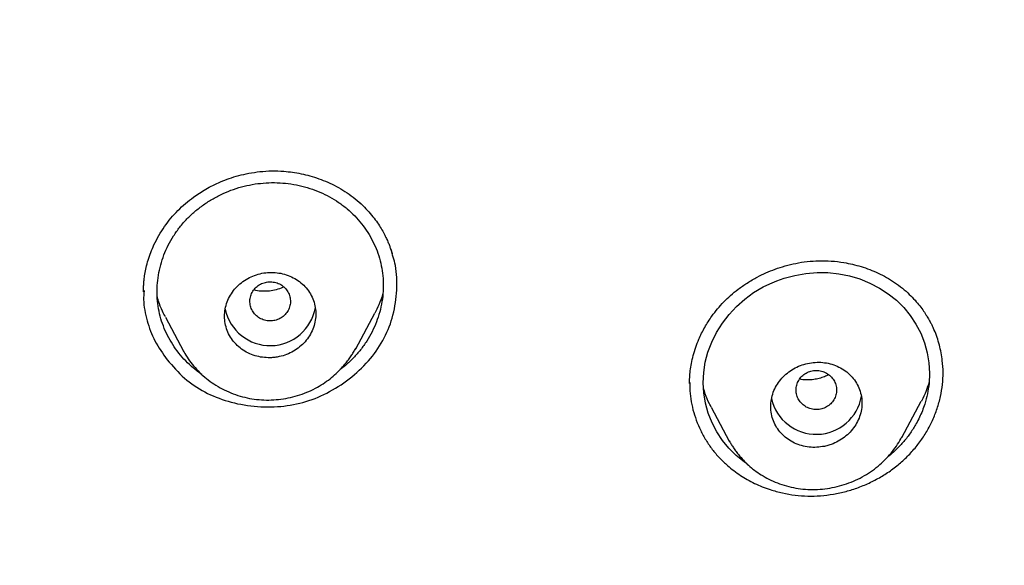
# Model space of a CAD drawing. Header units: millimetres. Extents: x 8 to 827, y 12 to 1643.
# Tile 110 of 134: x 475 to 495, y 1450 to 1461. Entities that reach past the tile are written whole.
import ezdxf

# ---------------------------------------------------------------- set-up
doc = ezdxf.new("R2010")
doc.units = ezdxf.units.MM

msp = doc.modelspace()

# ---------------------------------------------------------------- linework, layer by layer
at = {"color": 7, "linetype": 'Continuous', "lineweight": 30}
for p, q in [((482.199, 1457.21), (482.155, 1457.259)), ((477.892, 1455.525), (477.891, 1455.504)), ((482.066, 1454.376), (482.441, 1455.079)), ((478.312, 1455.003), (478.669, 1454.333)), ((478.681, 1454.32), (478.672, 1454.335)), ((482.072, 1454.397), (482.062, 1454.377)), ((488.653, 1453.712), (488.653, 1453.694)), ((492.836, 1452.624), (493.219, 1453.343)), ((489.077, 1453.224), (489.433, 1452.556)), ((489.45, 1452.54), (489.433, 1452.557)), ((489.448, 1452.538), (489.437, 1452.558))]:
    msp.add_line(p, q, dxfattribs=at)
at = {"color": 7, "linetype": 'Continuous', "lineweight": 30, "flags": 128}
msp.add_lwpolyline([(489.785, 1452.106), (489.733, 1452.14), (489.571, 1452.27), (489.426, 1452.413), (489.297, 1452.57), (489.186, 1452.738), (489.093, 1452.917), (489.019, 1453.107), (488.964, 1453.306), (488.93, 1453.505), (488.919, 1453.707), (488.929, 1453.91), (488.96, 1454.114), (489.013, 1454.313), (489.087, 1454.509), (489.183, 1454.701), (489.297, 1454.885), (489.428, 1455.055), (489.575, 1455.213), (489.738, 1455.357), (489.914, 1455.485), (490.102, 1455.597), (490.234, 1455.662), (490.371, 1455.719), (490.514, 1455.769), (490.727, 1455.826), (490.944, 1455.864), (491.164, 1455.882), (491.38, 1455.88), (491.595, 1455.858), (491.805, 1455.816), (492.008, 1455.755), (492.207, 1455.674), (492.395, 1455.576), (492.569, 1455.462), (492.729, 1455.334), (492.874, 1455.191), (493.004, 1455.033), (493.115, 1454.865), (493.208, 1454.686), (493.282, 1454.497), (493.337, 1454.298), (493.371, 1454.098), (493.383, 1453.895), (493.373, 1453.691), (493.373, 1453.691)], dxfattribs=at)
at = {"color": 7, "linetype": 'Continuous', "lineweight": 30}
for centre, radius, start, end in [((480.379, 1455.343), 0.904, 191.7742, 350.3853), ((491.149, 1453.594), 0.905, 192.602, 350.1876)]:
    msp.add_arc(centre, radius, start, end, dxfattribs=at)
for points, knots in [([(458.653, 1539.656), (459.511, 1539.645), (461.226, 1539.624), (463.794, 1539.456), (466.353, 1539.188), (468.897, 1538.812), (471.422, 1538.332), (473.923, 1537.747), (476.533, 1537.021), (479.241, 1536.133), (482.032, 1535.062), (484.763, 1533.855), (487.427, 1532.517), (490.018, 1531.051), (492.41, 1529.537), (494.61, 1527.998), (496.628, 1526.455), (498.575, 1524.83), (500.447, 1523.124), (502.241, 1521.341), (503.952, 1519.484), (505.578, 1517.558), (507.118, 1515.565), (508.567, 1513.511), (509.923, 1511.398), (511.184, 1509.231), (512.347, 1507.014), (513.41, 1504.75), (514.423, 1502.315), (515.362, 1499.706), (516.204, 1496.921), (516.901, 1494.1), (517.45, 1491.249), (517.851, 1488.374), (518.089, 1485.621), (518.189, 1482.999), (518.17, 1480.513), (518.04, 1478.031), (517.798, 1475.556), (517.447, 1473.093), (516.986, 1470.647), (516.417, 1468.223), (515.74, 1465.824), (514.957, 1463.456), (514.069, 1461.123), (513.076, 1458.83), (511.98, 1456.58), (510.785, 1454.379), (509.42, 1452.11), (507.871, 1449.788), (506.119, 1447.432), (504.248, 1445.164), (502.259, 1442.992), (500.165, 1440.912), (498.68, 1439.615), (497.937, 1438.967)], [0, 0, 0, 0, 0.017859, 0.035717, 0.053574, 0.07143, 0.089287, 0.107143, 0.125, 0.145832, 0.166666, 0.1875, 0.208333, 0.229166, 0.249999, 0.267856, 0.285713, 0.303571, 0.321429, 0.339287, 0.357144, 0.375001, 0.392858, 0.410715, 0.428572, 0.446429, 0.464286, 0.482143, 0.500002, 0.520835, 0.541668, 0.562501, 0.583334, 0.604167, 0.624999, 0.642856, 0.660713, 0.678571, 0.696428, 0.714286, 0.732144, 0.750003, 0.76786, 0.785718, 0.803575, 0.821433, 0.839289, 0.857146, 0.875003, 0.895835, 0.916668, 0.9375, 0.958333, 0.979167, 1, 1, 1, 1]), ([(458.653, 1426.241), (459.26, 1426.246), (460.473, 1426.257), (462.289, 1426.343), (464.099, 1426.481), (465.903, 1426.674), (467.699, 1426.923), (469.487, 1427.226), (471.211, 1427.573), (472.87, 1427.957), (474.466, 1428.373), (476.046, 1428.833), (477.613, 1429.337), (479.165, 1429.885), (480.752, 1430.494), (482.369, 1431.17), (484.01, 1431.916), (485.621, 1432.71), (487.203, 1433.552), (488.757, 1434.441), (490.283, 1435.378), (491.739, 1436.336), (493.124, 1437.307), (494.438, 1438.286), (495.72, 1439.299), (496.971, 1440.348), (498.191, 1441.431), (499.413, 1442.581), (500.632, 1443.799), (501.843, 1445.088), (503.011, 1446.412), (504.135, 1447.772), (505.217, 1449.167), (506.257, 1450.6), (507.226, 1452.028), (508.126, 1453.442), (508.955, 1454.835), (509.74, 1456.247), (510.481, 1457.677), (511.179, 1459.127), (511.851, 1460.638), (512.493, 1462.21), (513.1, 1463.844), (513.653, 1465.496), (514.153, 1467.166), (514.599, 1468.854), (514.993, 1470.562), (515.323, 1472.237), (515.593, 1473.874), (515.808, 1475.465), (515.974, 1477.058), (516.093, 1478.654), (516.163, 1480.251), (516.187, 1481.896), (516.157, 1483.588), (516.071, 1485.324), (515.927, 1487.057), (515.726, 1488.79), (515.469, 1490.52), (515.155, 1492.247), (514.796, 1493.917), (514.398, 1495.526), (513.968, 1497.071), (513.492, 1498.6), (512.972, 1500.113), (512.407, 1501.61), (511.806, 1503.069), (511.172, 1504.49), (510.508, 1505.873), (509.803, 1507.238), (509.059, 1508.585), (508.275, 1509.916), (507.451, 1511.229), (506.589, 1512.521), (505.68, 1513.806), (504.724, 1515.081), (503.717, 1516.345), (502.674, 1517.58), (501.596, 1518.784), (500.481, 1519.959), (499.348, 1521.085), (498.2, 1522.164), (497.039, 1523.195), (495.847, 1524.197), (494.625, 1525.169), (493.371, 1526.11), (492.086, 1527.021), (490.777, 1527.897), (489.426, 1528.75), (488.037, 1529.575), (486.605, 1530.371), (485.152, 1531.127), (483.677, 1531.842), (482.18, 1532.516), (480.687, 1533.138), (479.199, 1533.709), (477.72, 1534.233), (476.224, 1534.717), (474.713, 1535.162), (473.185, 1535.568), (471.641, 1535.934), (470.085, 1536.26), (468.498, 1536.549), (466.884, 1536.799), (465.243, 1537.006), (463.599, 1537.167), (461.952, 1537.282), (460.303, 1537.354), (459.203, 1537.363), (458.653, 1537.367)], [0, 0, 0, 0, 0.010081, 0.020137, 0.030179, 0.040216, 0.050257, 0.060311, 0.070335, 0.079491, 0.088633, 0.097767, 0.1069, 0.116039, 0.125192, 0.135253, 0.145282, 0.155288, 0.16528, 0.175267, 0.185259, 0.195301, 0.204496, 0.213673, 0.222839, 0.232002, 0.241168, 0.250345, 0.260322, 0.270285, 0.280246, 0.290212, 0.300194, 0.310203, 0.320293, 0.329526, 0.338727, 0.347904, 0.357065, 0.366218, 0.375372, 0.385323, 0.395264, 0.405207, 0.415162, 0.425139, 0.435149, 0.445226, 0.454443, 0.463632, 0.472801, 0.481959, 0.491116, 0.500279, 0.510233, 0.520184, 0.530144, 0.540125, 0.550137, 0.560192, 0.570258, 0.579448, 0.588609, 0.59775, 0.60688, 0.616007, 0.625139, 0.633867, 0.642594, 0.651329, 0.660077, 0.668845, 0.677642, 0.686473, 0.695244, 0.704395, 0.713529, 0.722653, 0.731774, 0.740899, 0.750037, 0.758756, 0.767483, 0.776222, 0.78498, 0.793764, 0.802579, 0.811433, 0.820208, 0.829363, 0.838502, 0.847632, 0.856762, 0.865897, 0.875044, 0.883755, 0.89247, 0.901196, 0.909939, 0.918704, 0.927499, 0.936329, 0.945126, 0.954305, 0.963462, 0.972602, 0.981734, 0.990864, 1, 1, 1, 1]), ([(515.688, 1481.768), (515.681, 1481.096), (515.666, 1479.753), (515.547, 1477.741), (515.357, 1475.735), (515.088, 1473.733), (514.744, 1471.736), (514.332, 1469.788), (513.859, 1467.893), (513.33, 1466.056), (512.736, 1464.239), (512.076, 1462.443), (511.339, 1460.638), (510.522, 1458.828), (509.622, 1457.018), (508.653, 1455.24), (507.615, 1453.492), (506.508, 1451.777), (505.357, 1450.131), (504.17, 1448.556), (502.954, 1447.054), (501.685, 1445.594), (500.363, 1444.176), (498.966, 1442.78), (497.494, 1441.409), (495.945, 1440.069), (494.341, 1438.782), (492.682, 1437.546), (490.972, 1436.367), (489.254, 1435.27), (487.536, 1434.255), (485.823, 1433.32), (484.08, 1432.443), (482.306, 1431.625), (480.47, 1430.853), (478.571, 1430.132), (476.61, 1429.466), (474.619, 1428.869), (472.599, 1428.341), (470.554, 1427.882), (468.53, 1427.503), (466.537, 1427.198), (464.581, 1426.966), (462.622, 1426.8), (460.661, 1426.7), (458.653, 1426.664), (456.603, 1426.699), (454.513, 1426.809), (452.429, 1426.994), (450.35, 1427.253), (448.28, 1427.585), (446.264, 1427.983), (444.307, 1428.438), (442.413, 1428.946), (440.543, 1429.516), (438.696, 1430.147), (436.83, 1430.856), (434.949, 1431.645), (433.06, 1432.52), (431.208, 1433.461), (429.391, 1434.467), (427.612, 1435.539), (425.905, 1436.651), (424.275, 1437.797), (422.722, 1438.97), (421.217, 1440.19), (419.758, 1441.458), (418.315, 1442.803), (416.893, 1444.226), (415.498, 1445.728), (414.163, 1447.278), (412.886, 1448.875), (411.668, 1450.52), (410.532, 1452.178), (409.477, 1453.842), (408.505, 1455.503), (407.595, 1457.192), (406.747, 1458.91), (405.946, 1460.69), (405.196, 1462.531), (404.504, 1464.431), (403.885, 1466.351), (403.34, 1468.291), (402.866, 1470.256), (402.474, 1472.205), (402.158, 1474.133), (401.918, 1476.033), (401.747, 1477.938), (401.64, 1479.851), (401.627, 1481.128), (401.62, 1481.768)], [0, 0, 0, 0, 0.011647, 0.023279, 0.034914, 0.046569, 0.058262, 0.069997, 0.081033, 0.092045, 0.103046, 0.114051, 0.125075, 0.136674, 0.148268, 0.159874, 0.171507, 0.183184, 0.194903, 0.205931, 0.216944, 0.227954, 0.238974, 0.250018, 0.2616, 0.2732, 0.284834, 0.296518, 0.308264, 0.319998, 0.330999, 0.341975, 0.352941, 0.363907, 0.374886, 0.386463, 0.398058, 0.409684, 0.421356, 0.433089, 0.444843, 0.455871, 0.466863, 0.477832, 0.488791, 0.499751, 0.51144, 0.523115, 0.53479, 0.54648, 0.558201, 0.569925, 0.580927, 0.591892, 0.602833, 0.61376, 0.624687, 0.6364, 0.648087, 0.659761, 0.671439, 0.683135, 0.694871, 0.705904, 0.716895, 0.727858, 0.738804, 0.749746, 0.761426, 0.773081, 0.784724, 0.796373, 0.808043, 0.819784, 0.830839, 0.841857, 0.852852, 0.863839, 0.87483, 0.886496, 0.898127, 0.909738, 0.921348, 0.932974, 0.944696, 0.955762, 0.96681, 0.977856, 0.988914, 1, 1, 1, 1]), ([(402.241, 1478.273), (402.244, 1478.226), (402.251, 1478.124), (402.264, 1477.959), (402.279, 1477.769), (402.297, 1477.556), (402.317, 1477.319), (402.34, 1477.066), (402.364, 1476.805), (402.407, 1476.365), (402.473, 1475.755), (402.565, 1475.011), (402.661, 1474.316), (402.759, 1473.663), (402.863, 1473.02), (403.003, 1472.222), (403.186, 1471.269), (403.423, 1470.162), (403.684, 1469.06), (403.969, 1467.958), (404.28, 1466.854), (404.616, 1465.751), (404.977, 1464.655), (405.361, 1463.567), (405.766, 1462.493), (406.192, 1461.435), (406.638, 1460.393), (407.106, 1459.36), (407.589, 1458.352), (408.085, 1457.371), (408.592, 1456.415), (409.118, 1455.47), (409.663, 1454.534), (410.228, 1453.609), (410.846, 1452.639), (411.521, 1451.629), (412.258, 1450.581), (413.018, 1449.551), (413.775, 1448.574), (414.524, 1447.65), (415.263, 1446.777), (416.02, 1445.918), (416.796, 1445.075), (417.59, 1444.247), (418.401, 1443.436), (419.23, 1442.641), (420.062, 1441.875), (420.897, 1441.138), (421.733, 1440.429), (422.583, 1439.735), (423.447, 1439.058), (424.324, 1438.397), (425.268, 1437.715), (426.279, 1437.015), (427.361, 1436.303), (428.459, 1435.615), (429.532, 1434.976), (430.58, 1434.382), (431.599, 1433.832), (432.63, 1433.301), (433.673, 1432.792), (434.726, 1432.304), (435.789, 1431.837), (436.863, 1431.39), (437.93, 1430.973), (438.987, 1430.583), (440.033, 1430.22), (441.087, 1429.877), (442.148, 1429.554), (443.214, 1429.25), (444.351, 1428.951), (445.557, 1428.659), (446.834, 1428.38), (448.116, 1428.13), (449.357, 1427.917), (450.557, 1427.736), (451.714, 1427.586), (452.874, 1427.458), (454.037, 1427.354), (455.203, 1427.273), (456.37, 1427.216), (457.541, 1427.182), (458.694, 1427.171), (459.827, 1427.183), (460.939, 1427.216), (462.049, 1427.27), (463.156, 1427.346), (464.262, 1427.442), (465.431, 1427.566), (466.662, 1427.723), (467.954, 1427.917), (469.241, 1428.14), (470.477, 1428.382), (471.662, 1428.64), (472.797, 1428.912), (473.927, 1429.205), (475.051, 1429.522), (476.167, 1429.86), (477.276, 1430.221), (478.377, 1430.604), (479.452, 1431.002), (480.499, 1431.414), (481.52, 1431.839), (482.531, 1432.282), (483.532, 1432.745), (484.524, 1433.226), (485.564, 1433.757), (486.65, 1434.339), (487.778, 1434.978), (488.891, 1435.642), (489.949, 1436.306), (490.954, 1436.967), (491.906, 1437.623), (492.846, 1438.297), (493.771, 1438.99), (494.681, 1439.702), (495.576, 1440.431), (496.455, 1441.178), (497.303, 1441.929), (498.12, 1442.683), (498.907, 1443.439), (499.679, 1444.21), (500.434, 1444.995), (501.173, 1445.794), (501.939, 1446.656), (502.728, 1447.583), (503.535, 1448.578), (504.318, 1449.591), (505.05, 1450.586), (505.734, 1451.558), (506.372, 1452.506), (506.989, 1453.467), (507.586, 1454.439), (508.161, 1455.423), (508.716, 1456.417), (509.249, 1457.423), (509.763, 1458.445), (510.258, 1459.482), (510.732, 1460.536), (511.183, 1461.598), (511.611, 1462.671), (512.013, 1463.747), (512.389, 1464.824), (512.74, 1465.902), (513.069, 1466.988), (513.365, 1468.046), (513.63, 1469.076), (513.868, 1470.077), (514.086, 1471.082), (514.285, 1472.09), (514.442, 1472.979), (514.568, 1473.758), (514.668, 1474.434), (514.763, 1475.139), (514.837, 1475.757), (514.893, 1476.272), (514.933, 1476.666), (514.968, 1477.038), (514.994, 1477.327), (515.011, 1477.54), (515.023, 1477.682), (515.033, 1477.819), (515.043, 1477.947), (515.052, 1478.063), (515.061, 1478.162), (515.065, 1478.222), (515.067, 1478.249)], [0, 0, 0, 0, 0.000839, 0.001829, 0.002971, 0.004264, 0.005709, 0.007294, 0.008897, 0.010483, 0.01536, 0.020074, 0.024147, 0.02815, 0.032108, 0.036022, 0.042913, 0.049781, 0.056648, 0.063516, 0.070508, 0.0775, 0.084493, 0.091484, 0.098472, 0.105331, 0.112183, 0.119041, 0.125905, 0.13243, 0.138957, 0.145484, 0.152011, 0.15854, 0.165071, 0.172773, 0.180477, 0.188169, 0.195855, 0.202715, 0.209574, 0.216433, 0.223292, 0.230148, 0.237005, 0.243862, 0.250729, 0.257259, 0.263793, 0.270326, 0.276861, 0.283395, 0.289927, 0.297623, 0.305311, 0.312993, 0.320675, 0.327534, 0.334393, 0.341252, 0.34811, 0.354971, 0.361832, 0.368698, 0.37557, 0.3821, 0.388632, 0.395163, 0.401694, 0.408226, 0.414756, 0.42245, 0.430139, 0.437816, 0.445493, 0.45235, 0.459207, 0.466066, 0.472925, 0.479785, 0.486651, 0.493525, 0.500414, 0.506962, 0.513494, 0.520018, 0.526539, 0.533058, 0.539576, 0.547258, 0.554937, 0.562615, 0.570292, 0.577155, 0.584025, 0.590896, 0.597768, 0.604641, 0.611513, 0.618386, 0.625259, 0.631788, 0.638314, 0.644836, 0.651354, 0.657873, 0.664391, 0.672072, 0.679754, 0.687435, 0.695118, 0.701982, 0.708852, 0.715726, 0.722602, 0.729477, 0.736354, 0.743228, 0.7501, 0.756625, 0.763142, 0.769657, 0.776174, 0.782691, 0.789209, 0.796892, 0.804574, 0.81226, 0.819951, 0.826827, 0.833704, 0.840575, 0.847445, 0.854313, 0.861181, 0.868049, 0.874915, 0.881902, 0.888884, 0.895863, 0.902851, 0.909845, 0.916717, 0.92359, 0.930464, 0.937336, 0.943583, 0.949828, 0.956069, 0.962306, 0.968542, 0.972526, 0.976679, 0.980999, 0.985489, 0.988029, 0.990437, 0.992707, 0.994838, 0.995732, 0.996599, 0.99744, 0.998233, 0.998944, 0.999532, 1, 1, 1, 1]), ([(477.881, 1455.5), (477.881, 1455.52), (477.881, 1455.564), (477.884, 1455.643), (477.892, 1455.739), (477.907, 1455.853), (477.933, 1455.985), (477.972, 1456.129), (478.023, 1456.279), (478.092, 1456.442), (478.182, 1456.614), (478.294, 1456.79), (478.419, 1456.955), (478.557, 1457.107), (478.705, 1457.245), (478.849, 1457.359), (478.984, 1457.452), (479.112, 1457.53), (479.251, 1457.604), (479.405, 1457.675), (479.575, 1457.74), (479.761, 1457.798), (479.963, 1457.844), (480.18, 1457.877), (480.412, 1457.891), (480.627, 1457.884), (480.821, 1457.863), (480.992, 1457.833), (481.166, 1457.791), (481.341, 1457.735), (481.516, 1457.666), (481.688, 1457.582), (481.857, 1457.483), (482.021, 1457.369), (482.121, 1457.282), (482.171, 1457.237)], [0, 0, 0, 0, 0.012267, 0.027498, 0.04577, 0.067122, 0.091526, 0.118988, 0.147764, 0.176122, 0.213295, 0.249764, 0.285558, 0.320714, 0.355282, 0.389249, 0.414205, 0.438864, 0.46509, 0.493445, 0.523925, 0.556524, 0.591235, 0.628055, 0.666996, 0.708099, 0.736738, 0.766365, 0.796974, 0.82855, 0.86107, 0.894504, 0.928821, 0.963992, 1, 1, 1, 1]), ([(479.034, 1453.869), (479.033, 1453.869), (478.972, 1453.907), (478.863, 1453.995), (478.71, 1454.134), (478.574, 1454.291), (478.454, 1454.46), (478.352, 1454.639), (478.269, 1454.825), (478.207, 1455.019), (478.166, 1455.217), (478.146, 1455.42), (478.148, 1455.625), (478.172, 1455.83), (478.216, 1456.032), (478.281, 1456.23), (478.366, 1456.423), (478.471, 1456.607), (478.594, 1456.78), (478.735, 1456.941), (478.892, 1457.089), (479.064, 1457.223), (479.25, 1457.341), (479.447, 1457.443), (479.653, 1457.526), (479.864, 1457.59), (480.008, 1457.616), (480.08, 1457.629)], [0, 0, 0, 0, 0.000771, 0.042166, 0.083445, 0.125008, 0.167244, 0.20931, 0.250803, 0.292118, 0.333652, 0.37495, 0.416814, 0.458488, 0.50003, 0.541686, 0.583351, 0.625134, 0.666441, 0.708066, 0.74941, 0.790894, 0.832934, 0.875242, 0.91691, 0.958354, 1, 1, 1, 1]), ([(480.08, 1457.629), (480.153, 1457.638), (480.298, 1457.656), (480.518, 1457.657), (480.736, 1457.64), (480.951, 1457.602), (481.16, 1457.546), (481.361, 1457.471), (481.552, 1457.378), (481.731, 1457.268), (481.897, 1457.142), (482.049, 1457), (482.185, 1456.844), (482.305, 1456.676), (482.407, 1456.497), (482.489, 1456.31), (482.551, 1456.116), (482.592, 1455.918), (482.612, 1455.716), (482.611, 1455.512), (482.587, 1455.307), (482.542, 1455.104), (482.477, 1454.905), (482.392, 1454.713), (482.287, 1454.529), (482.164, 1454.356), (482.023, 1454.195), (481.886, 1454.064), (481.792, 1453.994), (481.757, 1453.967)], [0, 0, 0, 0, 0.037336, 0.075169, 0.112716, 0.150257, 0.188345, 0.225856, 0.263147, 0.300581, 0.338098, 0.375424, 0.412913, 0.450913, 0.488959, 0.526454, 0.56375, 0.601206, 0.638631, 0.675913, 0.713421, 0.751521, 0.789089, 0.826577, 0.864393, 0.901784, 0.939059, 0.976915, 1, 1, 1, 1]), ([(482.171, 1457.237), (482.215, 1457.195), (482.298, 1457.114), (482.404, 1456.987), (482.493, 1456.867), (482.566, 1456.754), (482.625, 1456.65), (482.671, 1456.556), (482.708, 1456.474), (482.735, 1456.404), (482.755, 1456.35), (482.768, 1456.311), (482.776, 1456.285), (482.782, 1456.265), (482.785, 1456.256), (482.786, 1456.253)], [0, 0, 0, 0, 0.149447, 0.286679, 0.411782, 0.524804, 0.625786, 0.714764, 0.791782, 0.856886, 0.910135, 0.94234, 0.967971, 0.987119, 1, 1, 1, 1]), ([(478.348, 1454.158), (478.457, 1454.033), (478.67, 1453.788), (479.082, 1453.511), (479.549, 1453.323), (480.058, 1453.23), (480.58, 1453.223), (481.089, 1453.32), (481.568, 1453.521), (481.998, 1453.813), (482.368, 1454.171), (482.646, 1454.586), (482.822, 1455.047), (482.888, 1455.533), (482.877, 1455.979), (482.791, 1456.24), (482.755, 1456.347)], [0, 0, 0, 0, 0.074397, 0.145657, 0.216983, 0.291566, 0.365995, 0.437146, 0.508408, 0.583151, 0.657181, 0.728221, 0.799663, 0.874845, 0.948709, 1, 1, 1, 1]), ([(488.65, 1453.69), (488.651, 1453.73), (488.652, 1453.811), (488.662, 1453.945), (488.684, 1454.091), (488.72, 1454.248), (488.77, 1454.407), (488.842, 1454.593), (488.945, 1454.801), (489.072, 1455), (489.201, 1455.167), (489.323, 1455.303), (489.459, 1455.433), (489.613, 1455.559), (489.788, 1455.681), (489.971, 1455.787), (490.157, 1455.877), (490.34, 1455.952), (490.537, 1456.015), (490.748, 1456.067), (490.971, 1456.102), (491.205, 1456.118), (491.449, 1456.112), (491.67, 1456.086), (491.865, 1456.046), (492.035, 1456.001), (492.205, 1455.942), (492.372, 1455.871), (492.537, 1455.787), (492.641, 1455.721), (492.693, 1455.687)], [0, 0, 0, 0, 0.02518, 0.052172, 0.081053, 0.111847, 0.143447, 0.17529, 0.223491, 0.272219, 0.305013, 0.338058, 0.371371, 0.406091, 0.444044, 0.485269, 0.518331, 0.553202, 0.589849, 0.628226, 0.668291, 0.710105, 0.75377, 0.79933, 0.830767, 0.863037, 0.896124, 0.93, 0.964635, 1, 1, 1, 1]), ([(480.379, 1454.2), (480.41, 1454.202), (480.47, 1454.205), (480.579, 1454.224), (480.705, 1454.262), (480.84, 1454.327), (480.963, 1454.412), (481.071, 1454.515), (481.158, 1454.634), (481.225, 1454.764), (481.266, 1454.903), (481.283, 1455.047), (481.273, 1455.191), (481.238, 1455.33), (481.177, 1455.461), (481.093, 1455.58), (480.989, 1455.682), (480.868, 1455.766), (480.734, 1455.829), (480.59, 1455.87), (480.441, 1455.887), (480.29, 1455.882), (480.142, 1455.852), (480.001, 1455.801), (479.87, 1455.728), (479.752, 1455.636), (479.652, 1455.527), (479.572, 1455.403), (479.515, 1455.269), (479.482, 1455.127), (479.476, 1454.983), (479.495, 1454.841), (479.541, 1454.704), (479.61, 1454.577), (479.702, 1454.464), (479.813, 1454.368), (479.939, 1454.292), (480.079, 1454.237), (480.227, 1454.204), (480.328, 1454.202), (480.379, 1454.2)], [0, 0, 0, 0, 0.016035, 0.032069, 0.058451, 0.084833, 0.111326, 0.137819, 0.164581, 0.191343, 0.218414, 0.245486, 0.272768, 0.30005, 0.327348, 0.354646, 0.381762, 0.408877, 0.435697, 0.462516, 0.489055, 0.515592, 0.541982, 0.568372, 0.59481, 0.621248, 0.647915, 0.674582, 0.70156, 0.72854, 0.755773, 0.783007, 0.810323, 0.837639, 0.86483, 0.89202, 0.91901, 0.945999, 0.973, 1, 1, 1, 1]), ([(480.073, 1455.064), (480.097, 1455.04), (480.146, 1454.992), (480.241, 1454.946), (480.344, 1454.923), (480.449, 1454.928), (480.55, 1454.959), (480.639, 1455.013), (480.71, 1455.089), (480.759, 1455.179), (480.782, 1455.279), (480.777, 1455.381), (480.745, 1455.478), (480.689, 1455.564), (480.611, 1455.633), (480.517, 1455.68), (480.414, 1455.702), (480.309, 1455.697), (480.208, 1455.667), (480.119, 1455.612), (480.048, 1455.537), (479.999, 1455.446), (479.976, 1455.347), (479.981, 1455.245), (480.012, 1455.147), (480.052, 1455.092), (480.073, 1455.064)], [0, 0, 0, 0, 0.041659, 0.083341, 0.125, 0.166659, 0.208341, 0.25, 0.291659, 0.333341, 0.375, 0.416659, 0.458341, 0.5, 0.541659, 0.583341, 0.625, 0.666659, 0.708341, 0.75, 0.791659, 0.833341, 0.875, 0.916659, 0.958341, 1, 1, 1, 1]), ([(492.693, 1455.687), (492.747, 1455.649), (492.849, 1455.576), (492.982, 1455.456), (493.095, 1455.339), (493.188, 1455.228), (493.264, 1455.125), (493.325, 1455.031), (493.373, 1454.949), (493.411, 1454.879), (493.437, 1454.826), (493.454, 1454.787), (493.466, 1454.762), (493.472, 1454.746), (493.476, 1454.737), (493.477, 1454.735), (493.477, 1454.734)], [0, 0, 0, 0, 0.151679, 0.29096, 0.417847, 0.532302, 0.634284, 0.723765, 0.800741, 0.86523, 0.917269, 0.948169, 0.972154, 0.989326, 0.995437, 1, 1, 1, 1]), ([(477.889, 1455.51), (477.886, 1455.457), (477.874, 1455.26), (477.942, 1454.927), (478.093, 1454.52), (478.262, 1454.28), (478.348, 1454.158)], [0, 0, 0, 0, 0.1102814, 0.4021053, 0.6951485, 1, 1, 1, 1]), ([(480.644, 1455.597), (480.638, 1455.594), (480.591, 1455.569), (480.497, 1455.541), (480.364, 1455.513), (480.229, 1455.509), (480.126, 1455.518), (480.07, 1455.535), (480.056, 1455.539)], [0, 0, 0, 0, 0.035966, 0.259316, 0.482445, 0.703711, 0.923586, 1, 1, 1, 1]), ([(482.602, 1455.471), (482.6, 1455.463), (482.58, 1455.386), (482.528, 1455.254), (482.468, 1455.134), (482.44, 1455.079)], [0, 0, 0, 0, 0.0587438, 0.566811, 1, 1, 1, 1]), ([(478.314, 1455.005), (478.294, 1455.042), (478.24, 1455.143), (478.185, 1455.279), (478.159, 1455.38), (478.151, 1455.411)], [0, 0, 0, 0, 0.2920267, 0.7788706, 1, 1, 1, 1]), ([(489.397, 1452.073), (489.48, 1452.006), (489.645, 1451.872), (489.931, 1451.715), (490.212, 1451.602), (490.481, 1451.528), (490.729, 1451.485), (490.98, 1451.467), (491.234, 1451.474), (491.487, 1451.505), (491.738, 1451.559), (491.983, 1451.637), (492.222, 1451.739), (492.45, 1451.861), (492.664, 1452.003), (492.86, 1452.165), (493.038, 1452.344), (493.196, 1452.538), (493.332, 1452.745), (493.446, 1452.965), (493.536, 1453.195), (493.602, 1453.431), (493.642, 1453.669), (493.654, 1453.907), (493.638, 1454.17), (493.581, 1454.452), (493.518, 1454.664), (493.465, 1454.765), (493.46, 1454.775)], [0, 0, 0, 0, 0.049724, 0.099189, 0.149268, 0.187209, 0.224475, 0.261455, 0.298549, 0.335973, 0.373082, 0.410265, 0.447908, 0.485676, 0.522859, 0.559876, 0.597152, 0.634232, 0.671185, 0.708425, 0.746358, 0.784061, 0.821246, 0.858321, 0.895702, 0.945446, 0.995006, 1, 1, 1, 1]), ([(478.676, 1454.322), (478.704, 1454.273), (478.761, 1454.174), (478.867, 1454.036), (478.987, 1453.907), (479.122, 1453.787), (479.27, 1453.679), (479.431, 1453.584), (479.603, 1453.504), (479.783, 1453.441), (479.969, 1453.396), (480.159, 1453.37), (480.352, 1453.363), (480.544, 1453.375), (480.734, 1453.404), (480.921, 1453.451), (481.101, 1453.515), (481.269, 1453.593), (481.423, 1453.684), (481.559, 1453.782), (481.679, 1453.886), (481.784, 1453.992), (481.868, 1454.091), (481.934, 1454.178), (481.987, 1454.254), (482.035, 1454.327), (482.062, 1454.375), (482.075, 1454.398)], [0, 0, 0, 0, 0.041211, 0.083324, 0.126359, 0.170345, 0.215315, 0.261308, 0.307856, 0.354218, 0.40043, 0.446564, 0.492661, 0.538718, 0.584717, 0.630633, 0.676458, 0.72132, 0.764053, 0.804641, 0.843099, 0.879417, 0.913571, 0.937659, 0.959796, 0.980373, 1, 1, 1, 1]), ([(491.312, 1452.452), (491.34, 1452.459), (491.398, 1452.473), (491.501, 1452.51), (491.616, 1452.568), (491.738, 1452.654), (491.843, 1452.758), (491.931, 1452.876), (491.996, 1453.007), (492.038, 1453.146), (492.054, 1453.29), (492.044, 1453.434), (492.007, 1453.573), (491.945, 1453.704), (491.86, 1453.821), (491.754, 1453.922), (491.631, 1454.004), (491.496, 1454.064), (491.351, 1454.101), (491.202, 1454.115), (491.052, 1454.106), (490.906, 1454.074), (490.766, 1454.02), (490.636, 1453.946), (490.52, 1453.852), (490.421, 1453.743), (490.342, 1453.619), (490.285, 1453.484), (490.253, 1453.343), (490.246, 1453.199), (490.267, 1453.056), (490.313, 1452.919), (490.384, 1452.793), (490.478, 1452.682), (490.59, 1452.588), (490.718, 1452.514), (490.859, 1452.462), (491.007, 1452.434), (491.16, 1452.428), (491.261, 1452.444), (491.312, 1452.452)], [0, 0, 0, 0, 0.015564, 0.031127, 0.057222, 0.083315, 0.1096, 0.135886, 0.162616, 0.189349, 0.216586, 0.243825, 0.271395, 0.298966, 0.326542, 0.354119, 0.381381, 0.408643, 0.435421, 0.462197, 0.488527, 0.514855, 0.540958, 0.567059, 0.593253, 0.619447, 0.646021, 0.672597, 0.699683, 0.726771, 0.754267, 0.781764, 0.809376, 0.83699, 0.864378, 0.891765, 0.918816, 0.945865, 0.972934, 1, 1, 1, 1]), ([(490.888, 1453.271), (490.916, 1453.251), (490.973, 1453.211), (491.074, 1453.18), (491.179, 1453.173), (491.282, 1453.194), (491.376, 1453.24), (491.456, 1453.307), (491.514, 1453.393), (491.547, 1453.489), (491.554, 1453.591), (491.532, 1453.691), (491.485, 1453.782), (491.415, 1453.859), (491.327, 1453.914), (491.226, 1453.947), (491.121, 1453.953), (491.018, 1453.932), (490.923, 1453.887), (490.844, 1453.819), (490.786, 1453.734), (490.753, 1453.637), (490.746, 1453.535), (490.768, 1453.436), (490.814, 1453.344), (490.863, 1453.295), (490.888, 1453.271)], [0, 0, 0, 0, 0.041659, 0.083341, 0.125, 0.166659, 0.208341, 0.25, 0.291659, 0.333341, 0.375, 0.416659, 0.458341, 0.5, 0.541659, 0.583341, 0.625, 0.666659, 0.708341, 0.75, 0.791659, 0.833341, 0.875, 0.916659, 0.958341, 1, 1, 1, 1]), ([(488.654, 1453.705), (488.653, 1453.671), (488.651, 1453.564), (488.672, 1453.386), (488.714, 1453.174), (488.78, 1452.965), (488.866, 1452.763), (488.971, 1452.571), (489.095, 1452.391), (489.235, 1452.223), (489.343, 1452.123), (489.397, 1452.073)], [0, 0, 0, 0, 0.054599, 0.171965, 0.289218, 0.407401, 0.527537, 0.64689, 0.764735, 0.882094, 1, 1, 1, 1]), ([(491.396, 1453.866), (491.367, 1453.852), (491.306, 1453.822), (491.207, 1453.79), (491.096, 1453.767), (490.975, 1453.759), (490.882, 1453.765), (490.832, 1453.777), (490.822, 1453.779)], [0, 0, 0, 0, 0.156077, 0.335558, 0.516582, 0.719784, 0.948647, 1, 1, 1, 1]), ([(493.373, 1453.691), (493.364, 1453.623), (493.346, 1453.487), (493.297, 1453.308), (493.243, 1453.154), (493.187, 1453.025), (493.11, 1452.878), (493.009, 1452.716), (492.878, 1452.545), (492.728, 1452.388), (492.619, 1452.286), (492.556, 1452.241), (492.553, 1452.239)], [0, 0, 0, 0, 0.123957, 0.248584, 0.331762, 0.414383, 0.496824, 0.622267, 0.746053, 0.869465, 0.993797, 1, 1, 1, 1]), ([(493.374, 1453.718), (493.355, 1453.66), (493.313, 1453.534), (493.258, 1453.408), (493.22, 1453.344), (493.219, 1453.343)], [0, 0, 0, 0, 0.453443, 0.989596, 1, 1, 1, 1]), ([(489.079, 1453.225), (489.066, 1453.247), (489.019, 1453.33), (488.966, 1453.458), (488.936, 1453.565), (488.924, 1453.606)], [0, 0, 0, 0, 0.1855017, 0.6936824, 1, 1, 1, 1]), ([(489.445, 1452.537), (489.458, 1452.515), (489.484, 1452.47), (489.533, 1452.4), (489.586, 1452.327), (489.651, 1452.243), (489.735, 1452.15), (489.842, 1452.05), (489.964, 1451.954), (490.102, 1451.863), (490.256, 1451.781), (490.425, 1451.71), (490.605, 1451.655), (490.792, 1451.617), (490.982, 1451.598), (491.175, 1451.599), (491.368, 1451.618), (491.559, 1451.655), (491.745, 1451.71), (491.927, 1451.782), (492.099, 1451.87), (492.259, 1451.973), (492.405, 1452.089), (492.536, 1452.215), (492.653, 1452.35), (492.755, 1452.491), (492.811, 1452.591), (492.839, 1452.64)], [0, 0, 0, 0, 0.018737, 0.038598, 0.060348, 0.084469, 0.11883, 0.155427, 0.19426, 0.235319, 0.278582, 0.324016, 0.370306, 0.416512, 0.462696, 0.508944, 0.555274, 0.601672, 0.648115, 0.694585, 0.741052, 0.786729, 0.831325, 0.874902, 0.917531, 0.959233, 1, 1, 1, 1])]:
    msp.add_open_spline(points, degree=3, knots=knots, dxfattribs=at)

doc.saveas('drawing.dxf')
